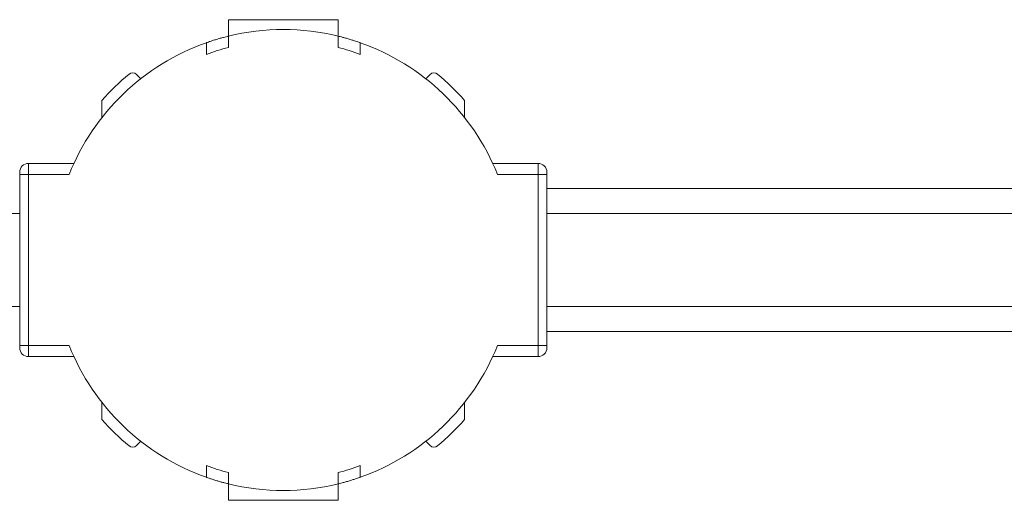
# Model space of a CAD drawing. Header units: millimetres. Extents: x -447 to 1924, y -61 to 422.
# Tile 22 of 57: x 490 to 579, y -61 to -17. Entities that reach past the tile are written whole.
import ezdxf

# ---------------------------------------------------------------- set-up
doc = ezdxf.new("R2010")
doc.units = ezdxf.units.MM

# ---------------------------------------------------------------- blocks, each defined once
blk = doc.blocks.new('Drawing View3')
at = {"color": 7, "linetype": 'Continuous', "lineweight": 18}
for p, q in [((723.221, 13.161), (713.221, 13.161)), ((713.221, 13.161), (713.221, 11.661)), ((723.221, 11.661), (723.221, 13.161)), ((713.221, 10.63), (713.221, 11.661)), ((723.221, 10.63), (723.221, 11.661)), ((711.221, 10), (711.221, 11.064)), ((725.221, 10), (725.221, 11.064)), ((705.245, 7.776), (704.852, 8.17)), ((731.59, 8.17), (731.197, 7.776)), ((701.71, 4.241), (701.71, 5.804)), ((734.732, 5.804), (734.732, 4.241)), ((695.021, -0.935), (695.021, 0.065)), ((695.021, 0.065), (699.154, 0.065)), ((741.421, 0.065), (737.288, 0.065)), ((741.421, 0.065), (741.421, -0.935)), ((694.221, -0.735), (694.221, -0.935)), ((742.221, -0.735), (742.221, -0.935)), ((694.221, -0.935), (695.021, -0.935)), ((694.221, -0.935), (694.221, -16.535)), ((695.021, -16.535), (695.021, -0.935)), ((698.723, -0.935), (695.021, -0.935)), ((741.421, -0.935), (737.719, -0.935)), ((742.221, -0.935), (741.421, -0.935)), ((741.421, -0.935), (741.421, -16.535)), ((742.221, -0.935), (742.221, -16.535)), ((818.331, -2.235), (742.221, -2.235)), ((542.221, -4.485), (694.221, -4.485)), ((742.221, -4.485), (818.331, -4.485)), ((542.221, -12.985), (694.221, -12.985)), ((742.221, -12.985), (818.331, -12.985)), ((742.221, -15.235), (818.331, -15.235)), ((694.221, -16.535), (694.221, -16.735)), ((694.221, -16.535), (695.021, -16.535)), ((695.021, -17.535), (695.021, -16.535)), ((695.021, -16.535), (698.723, -16.535)), ((741.421, -16.535), (737.719, -16.535)), ((741.421, -16.535), (741.421, -17.535)), ((742.221, -16.535), (741.421, -16.535)), ((742.221, -16.535), (742.221, -16.735)), ((695.021, -17.535), (699.154, -17.535)), ((741.421, -17.535), (737.288, -17.535)), ((701.71, -23.274), (701.71, -21.711)), ((734.732, -21.711), (734.732, -23.274)), ((704.852, -25.64), (705.245, -25.246)), ((731.197, -25.246), (731.59, -25.64)), ((711.221, -27.47), (711.221, -28.534)), ((725.221, -27.47), (725.221, -28.534)), ((713.221, -28.1), (713.221, -29.131)), ((723.221, -28.1), (723.221, -29.131)), ((713.221, -29.131), (713.221, -30.631)), ((723.221, -30.631), (723.221, -29.131)), ((713.221, -30.631), (723.221, -30.631))]:
    blk.add_line(p, q, dxfattribs=at)
for centre, radius, start, end in [((718.221, -8.735), 21, 76.22585, 103.77415), ((718.221, -8.735), 21, 109.47122, 158.19625), ((718.221, -8.735), 21, 21.80375, 70.52878), ((718.221, -8.735), 20, 104.47751, 110.48732), ((718.221, -8.735), 20, 69.51268, 75.52249), ((718.221, -8.735), 22, 129.66244, 138.63532), ((704.498, 7.816), 0.5, 45, 129.66244), ((731.944, 7.816), 0.5, 50.33756, 135), ((718.221, -8.735), 22, 41.36468, 50.33756), ((695.021, -0.735), 0.8, 90, 180), ((741.421, -0.735), 0.8, 0, 90), ((695.021, -16.735), 0.8, 180, 270), ((718.221, -8.735), 21, 201.80375, 250.52878), ((718.221, -8.735), 21, 289.47122, 338.19625), ((741.421, -16.735), 0.8, 270, 0), ((718.221, -8.735), 22, 221.36468, 230.33756), ((718.221, -8.735), 22, 309.66244, 318.63532), ((704.498, -25.286), 0.5, 230.33756, 315), ((731.944, -25.286), 0.5, 225, 309.66244), ((718.221, -8.735), 20, 249.51268, 255.52249), ((718.221, -8.735), 20, 284.47751, 290.48732), ((718.221, -8.735), 21, 256.22585, 283.77415)]:
    blk.add_arc(centre, radius, start, end, dxfattribs=at)
for points, knots in [([(713.221, 11.661), (713.21, 11.658), (713.189, 11.653), (713.025, 11.612), (712.782, 11.549), (712.474, 11.464), (712.131, 11.364), (711.791, 11.257), (711.499, 11.161), (711.297, 11.091), (711.226, 11.066), (711.222, 11.064), (711.221, 11.064)], [0, 0, 0, 0, 0.102692, 0.205345, 0.309125, 0.415784, 0.526123, 0.639705, 0.754182, 0.86573, 0.971495, 1, 1, 1, 1]), ([(725.221, 11.064), (725.211, 11.068), (725.19, 11.075), (725.032, 11.13), (724.796, 11.21), (724.489, 11.309), (724.141, 11.414), (723.796, 11.512), (723.503, 11.59), (723.302, 11.641), (723.227, 11.66), (723.222, 11.661), (723.221, 11.661)], [0, 0, 0, 0, 0.100795, 0.201493, 0.304873, 0.413747, 0.527057, 0.641563, 0.753853, 0.862272, 0.967136, 1, 1, 1, 1]), ([(713.221, -29.131), (713.216, -29.13), (713.204, -29.127), (713.086, -29.098), (712.87, -29.042), (712.579, -28.964), (712.244, -28.868), (711.898, -28.762), (711.585, -28.66), (711.352, -28.58), (711.236, -28.539), (711.225, -28.535), (711.221, -28.534)], [0, 0, 0, 0, 0.070113, 0.172193, 0.275296, 0.380868, 0.489956, 0.602613, 0.717149, 0.830046, 0.937783, 1, 1, 1, 1]), ([(725.221, -28.534), (725.216, -28.536), (725.203, -28.54), (725.086, -28.581), (724.875, -28.654), (724.586, -28.748), (724.246, -28.853), (723.895, -28.955), (723.582, -29.04), (723.351, -29.099), (723.236, -29.127), (723.225, -29.13), (723.221, -29.131)], [0, 0, 0, 0, 0.072436, 0.171678, 0.273655, 0.380851, 0.493082, 0.607601, 0.720798, 0.830386, 0.936169, 1, 1, 1, 1])]:
    blk.add_open_spline(points, degree=3, knots=knots, dxfattribs=at)

msp = doc.modelspace()

# ---------------------------------------------------------------- block references
at = {"color": 7, "linetype": 'Continuous', "lineweight": 18}
msp.add_blockref('Drawing View3', (-204.512, -30.373), dxfattribs=at)

doc.saveas('drawing.dxf')
